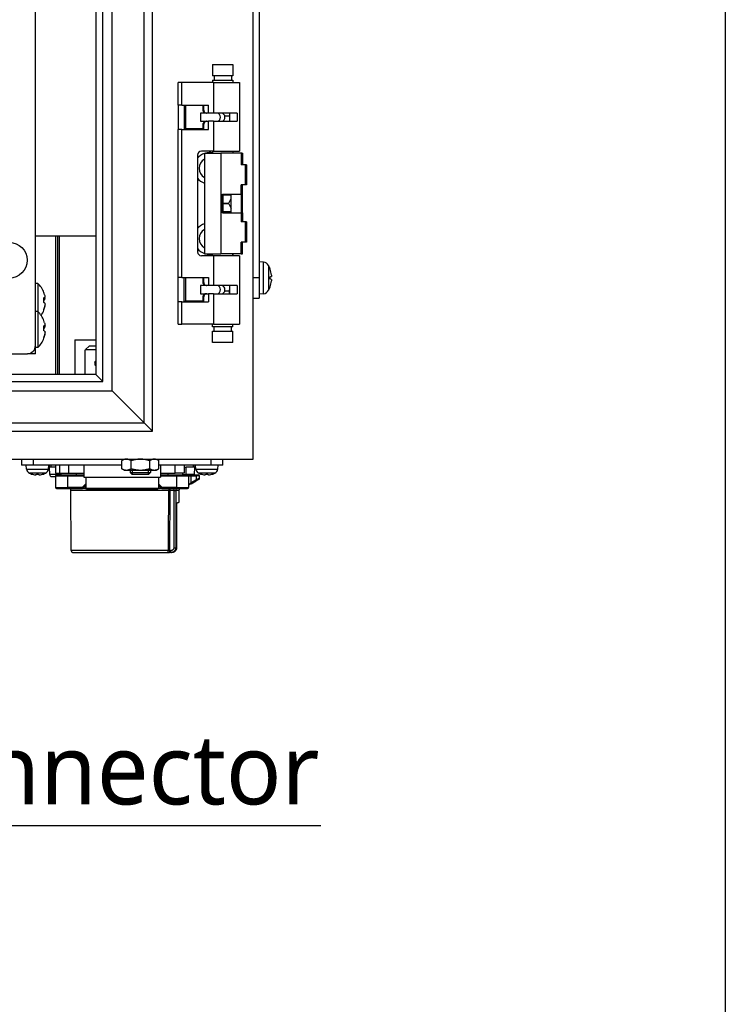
# Model space of a CAD drawing. Header units: millimetres. Extents: x 0 to 2970, y 0 to 2100.
# Tile 30 of 55: x 1924 to 2099, y 246 to 490. Entities that reach past the tile are written whole.
import ezdxf

# ---------------------------------------------------------------- set-up
doc = ezdxf.new("R2010")
doc.units = ezdxf.units.MM
doc.header["$LTSCALE"] = 0.2
doc.layers.add('12_Before Rev.Num.', color=5, linetype='Continuous')
doc.styles.add('Rainbow-4.0 Style', font='malgunsl.ttf')
doc.dimstyles.new('Rainbow-4.0 Style', dxfattribs={"dimtxt": 3.5, "dimasz": 2.5, "dimexe": 1, "dimexo": 1, "dimgap": 1, "dimtad": 1, "dimdsep": 46, "dimtxsty": 'Rainbow-4.0 Style', "dimcen": 0, "dimclrd": 251, "dimclre": 251, "dimclrt": 7, "dimazin": 3, "dimtp": 0.1, "dimtm": 0.1, "dimtfac": 0.61, "dimtmove": 0, "dimatfit": 3, "dimfxl": 1, "dimlwd": -1, "dimlwe": -1, "dimarcsym": 1})

# ---------------------------------------------------------------- blocks, each defined once
blk = doc.blocks.new('A$Cc8e825c0')
for p, q in [((444.56, 135), (444.56, 371)), ((417.56, 144), (417.56, 362)), ((419.56, 142), (419.56, 364)), ((409.56, 152), (409.56, 354)), ((405.56, 350), (405.56, 156)), ((407.26, 154.3), (407.26, 351.7)), ((446.06, 320), (446.06, 180)), ((390.56, 163.2), (390.56, 312.7)), ((434.51, 233), (439.51, 233)), ((434.51, 233), (434.51, 230.2)), ((439.51, 233), (439.51, 230.2)), ((439.51, 230.2), (434.51, 230.2)), ((434.86, 230.2), (434.86, 229.1)), ((439.16, 230.2), (439.16, 229.1)), ((426.86, 228.5), (425.96, 228.5)), ((425.96, 222.9), (425.96, 228.5)), ((434.72, 228.5), (426.86, 228.5)), ((426.86, 222.9), (426.86, 228.5)), ((434.51, 229.1), (439.51, 229.1)), ((434.51, 229.1), (434.51, 228.5)), ((434.72, 228.5), (441.16, 228.5)), ((434.72, 228.5), (434.72, 220.9)), ((439.51, 229.1), (439.51, 228.5)), ((441.16, 228.5), (441.16, 211.5)), ((426.86, 222.9), (425.96, 222.9)), ((425.96, 222.9), (425.96, 216.9)), ((426.86, 222.9), (433.5, 222.9)), ((427.46, 222.9), (427.46, 216.9)), ((427.9, 222.8), (427.46, 222.8)), ((432.05, 222.8), (427.9, 222.8)), ((427.9, 217), (427.9, 222.8)), ((427.96, 222.9), (427.96, 222.8)), ((432.25, 222.8), (432.05, 222.8)), ((432.05, 222.8), (432.05, 221.9)), ((432.25, 222.8), (432.25, 221.9)), ((433.5, 220.9), (433.5, 222.9)), ((431.49, 220.9), (431.49, 218.9)), ((433.5, 220.9), (431.49, 220.9)), ((432.25, 221.9), (432.05, 221.9)), ((434.72, 220.9), (433.5, 220.9)), ((440.64, 220.9), (434.72, 220.9)), ((438.66, 220.2), (437.55, 220.2)), ((438.66, 220.9), (438.66, 220.2)), ((438.66, 220.2), (438.72, 219.97)), ((438.72, 220.9), (438.72, 218.9)), ((440.64, 220.9), (440.64, 218.9)), ((431.49, 218.9), (433.5, 218.9)), ((432.05, 217.9), (432.25, 217.9)), ((432.05, 217.9), (432.05, 217)), ((432.25, 217.9), (432.25, 217)), ((433.5, 216.9), (433.5, 218.9)), ((434.72, 218.9), (433.5, 218.9)), ((434.72, 218.9), (440.64, 218.9)), ((434.72, 218.9), (434.72, 211.5)), ((426.86, 216.9), (425.96, 216.9)), ((425.96, 180.1), (425.96, 216.9)), ((426.86, 216.9), (433.5, 216.9)), ((426.86, 180.1), (426.86, 216.9)), ((427.46, 217), (427.9, 217)), ((432.05, 217), (427.9, 217)), ((427.96, 217), (427.96, 216.9)), ((432.25, 217), (432.05, 217)), ((430.76, 210.5), (430.76, 186.5)), ((434.72, 211.5), (431.76, 211.5)), ((432.46, 211), (436.56, 211)), ((432.46, 211), (432.46, 186)), ((434.51, 211.5), (434.51, 211)), ((434.72, 211.5), (441.16, 211.5)), ((441.56, 211), (436.56, 211)), ((436.56, 211), (436.56, 186)), ((439.51, 211.5), (439.51, 211)), ((439.56, 211.5), (439.56, 211)), ((441.56, 211), (441.62, 211)), ((441.56, 211), (441.56, 208.1)), ((441.62, 211), (441.62, 208.1)), ((441.62, 211), (441.63, 211)), ((441.63, 211), (441.63, 208.1)), ((441.83, 211), (441.63, 211)), ((441.84, 211), (441.83, 211)), ((441.83, 208.1), (441.83, 211)), ((441.84, 211), (441.89, 211)), ((441.84, 211), (441.84, 208.1)), ((441.89, 211), (441.89, 208.1)), ((442.57, 208.1), (441.56, 208.1)), ((442.72, 208.1), (442.57, 208.1)), ((442.57, 208.1), (442.57, 203.1)), ((442.72, 208.1), (442.72, 203.1)), ((442.95, 208.1), (442.72, 208.1)), ((442.95, 208.1), (442.95, 203.1)), ((442.57, 203.1), (441.56, 203.1)), ((441.56, 200.8), (441.56, 203.1)), ((441.62, 200.8), (441.62, 203.1)), ((441.63, 203.1), (441.63, 200.8)), ((441.83, 200.8), (441.83, 203.1)), ((441.84, 200.8), (441.84, 203.1)), ((441.89, 200.8), (441.89, 203.1)), ((442.72, 203.1), (442.57, 203.1)), ((442.95, 203.1), (442.72, 203.1)), ((436.98, 200.8), (439.07, 200.8)), ((436.98, 196.2), (436.98, 200.8)), ((437.03, 200.8), (437.03, 196.2)), ((437.03, 200.6), (439.07, 200.6)), ((439.07, 196.2), (439.07, 200.8)), ((439.07, 200.8), (439.74, 200.8)), ((439.74, 200.8), (441.56, 200.8)), ((441.56, 200.8), (441.62, 200.8)), ((441.57, 200.8), (441.57, 196.2)), ((441.63, 200.8), (441.57, 200.8)), ((441.89, 200.8), (441.83, 200.8)), ((441.84, 200.8), (441.89, 200.8)), ((441.89, 196.2), (441.89, 200.8)), ((437.03, 198.6), (438.51, 198.6)), ((438.51, 198.4), (437.03, 198.4)), ((437.24, 198.4), (437.24, 198.6)), ((437.29, 198.6), (437.29, 198.4)), ((438.51, 198.6), (439.07, 199.73)), ((438.51, 198.4), (439.07, 197.27)), ((436.98, 196.2), (439.07, 196.2)), ((439.07, 196.4), (437.03, 196.4)), ((439.07, 196.2), (439.74, 196.2)), ((439.74, 196.2), (441.56, 196.2)), ((441.56, 196.2), (441.62, 196.2)), ((441.56, 196.2), (441.56, 193.9)), ((441.57, 196.2), (441.63, 196.2)), ((441.62, 196.2), (441.62, 193.9)), ((441.63, 196.2), (441.63, 193.9)), ((441.83, 196.2), (441.89, 196.2)), ((441.83, 193.9), (441.83, 196.2)), ((441.84, 196.2), (441.84, 193.9)), ((441.84, 196.2), (441.89, 196.2)), ((441.89, 196.2), (441.89, 193.9)), ((442.57, 193.9), (441.56, 193.9)), ((442.72, 193.9), (442.57, 193.9)), ((442.57, 193.9), (442.57, 188.9)), ((442.72, 193.9), (442.72, 188.9)), ((442.95, 193.9), (442.72, 193.9)), ((442.95, 193.9), (442.95, 188.9)), ((390.56, 190.5), (405.56, 190.5)), ((395.61, 156), (395.61, 190.5)), ((396.11, 156), (396.11, 190.5)), ((396.51, 156), (396.51, 190.5)), ((442.57, 188.9), (441.56, 188.9)), ((441.56, 186), (441.56, 188.9)), ((441.62, 186), (441.62, 188.9)), ((441.63, 188.9), (441.63, 186)), ((441.83, 186), (441.83, 188.9)), ((441.84, 186), (441.84, 188.9)), ((441.89, 186), (441.89, 188.9)), ((442.72, 188.9), (442.57, 188.9)), ((442.95, 188.9), (442.72, 188.9)), ((432.46, 186), (436.56, 186)), ((434.51, 185.5), (434.51, 186)), ((441.56, 186), (436.56, 186)), ((439.51, 185.5), (439.51, 186)), ((439.56, 186), (439.56, 185.5)), ((441.56, 186), (441.62, 186)), ((441.62, 186), (441.63, 186)), ((441.63, 186), (441.83, 186)), ((441.84, 186), (441.83, 186)), ((441.84, 186), (441.89, 186)), ((434.72, 185.5), (431.76, 185.5)), ((441.16, 185.5), (434.72, 185.5)), ((434.72, 185.5), (434.72, 178.1)), ((441.16, 185.5), (441.16, 168.5)), ((447.12, 183.91), (446.06, 184)), ((447.12, 176.09), (447.12, 183.91)), ((448.39, 183.07), (448.39, 176.93)), ((448.77, 182.21), (448.77, 182.23)), ((391.14, 178.65), (390.56, 178.65)), ((391.14, 178.65), (391.14, 171.65)), ((425.96, 174.1), (425.96, 180.1)), ((426.86, 180.1), (425.96, 180.1)), ((426.86, 180.1), (433.5, 180.1)), ((427.46, 174.1), (427.46, 180.1)), ((427.9, 180), (427.46, 180)), ((432.05, 180), (427.9, 180)), ((427.9, 174.2), (427.9, 180)), ((427.96, 180.1), (427.96, 180)), ((432.25, 180), (432.05, 180)), ((432.05, 180), (432.05, 179.1)), ((432.25, 179.1), (432.05, 179.1)), ((432.25, 180), (432.25, 179.1)), ((433.5, 180.1), (433.5, 178.1)), ((446.06, 180), (444.56, 180)), ((446.06, 180), (446.06, 175)), ((448.77, 179.72), (448.77, 180.28)), ((448.78, 179.72), (448.78, 180.28)), ((431.49, 178.1), (431.49, 176.1)), ((433.5, 178.1), (431.49, 178.1)), ((431.49, 176.1), (433.5, 176.1)), ((434.72, 178.1), (433.5, 178.1)), ((434.72, 176.1), (433.5, 176.1)), ((433.5, 176.1), (433.5, 174.1)), ((440.64, 178.1), (434.72, 178.1)), ((434.72, 176.1), (440.64, 176.1)), ((434.72, 176.1), (434.72, 168.5)), ((437.55, 176.8), (438.66, 176.8)), ((438.66, 176.8), (438.72, 177.03)), ((438.66, 176.1), (438.66, 176.8)), ((438.72, 178.1), (438.72, 176.1)), ((440.64, 178.1), (440.64, 176.1)), ((447.12, 176.09), (446.06, 176)), ((448.77, 177.77), (448.77, 177.79)), ((392.65, 175.05), (392.83, 175.05)), ((392.65, 175.04), (392.86, 175.04)), ((392.67, 174.59), (392.83, 174.59)), ((426.86, 174.1), (425.96, 174.1)), ((425.96, 168.5), (425.96, 174.1)), ((426.86, 174.1), (433.5, 174.1)), ((426.86, 168.5), (426.86, 174.1)), ((427.46, 174.2), (427.9, 174.2)), ((432.05, 174.2), (427.9, 174.2)), ((427.96, 174.2), (427.96, 174.1)), ((432.05, 175.1), (432.25, 175.1)), ((432.05, 175.1), (432.05, 174.2)), ((432.25, 174.2), (432.05, 174.2)), ((432.25, 175.1), (432.25, 174.2)), ((444.56, 175), (446.06, 175)), ((391.14, 171.65), (390.56, 171.65)), ((391.14, 171.65), (391.14, 162.75)), ((392.77, 172.56), (392.83, 172.56)), ((392.65, 168.05), (392.83, 168.05)), ((392.65, 168.04), (392.86, 168.04)), ((392.67, 167.59), (392.83, 167.59)), ((425.96, 168.5), (426.86, 168.5)), ((434.72, 168.5), (426.86, 168.5)), ((434.51, 167.9), (434.51, 168.5)), ((439.51, 167.9), (434.51, 167.9)), ((434.51, 166.8), (439.51, 166.8)), ((434.51, 164), (434.51, 166.8)), ((434.72, 168.5), (441.16, 168.5)), ((434.86, 166.8), (434.86, 167.9)), ((439.16, 166.8), (439.16, 167.9)), ((439.51, 167.9), (439.51, 168.5)), ((439.51, 164), (439.51, 166.8)), ((392.77, 165.56), (392.83, 165.56)), ((400.36, 164.6), (405.56, 164.6)), ((400.36, 164.6), (400.36, 156)), ((439.51, 164), (434.51, 164)), ((389.56, 161.2), (389.56, 161.47)), ((390.56, 161.2), (390.56, 163.2)), ((391.14, 162.75), (390.56, 162.75)), ((402.91, 162.1), (403.01, 162.2)), ((402.91, 156), (402.91, 162.1)), ((403.01, 162.2), (403.91, 163.1)), ((403.01, 162.2), (405.56, 162.2)), ((405.56, 163.1), (403.91, 163.1)), ((60.56, 161.2), (388.56, 161.2)), ((389.06, 161.2), (388.56, 161.2)), ((389.06, 161.26), (389.06, 161.2)), ((389.56, 161.2), (389.06, 161.2)), ((390.56, 161.2), (389.56, 161.2)), ((23.86, 154.3), (407.26, 154.3)), ((405.56, 156), (25.56, 156)), ((405.56, 156), (407.26, 154.3)), ((21.56, 152), (409.56, 152)), ((413.56, 148), (409.56, 152)), ((417.56, 144), (413.56, 148)), ((11.56, 142), (419.56, 142)), ((13.56, 144), (417.56, 144)), ((419.56, 142), (417.56, 144)), ((4.56, 135), (444.56, 135)), ((387.06, 135), (387.06, 133.5)), ((390.06, 133.5), (390.06, 135)), ((411.95, 132.66), (411.95, 134.64)), ((412.56, 135), (411.96, 134.65)), ((414.28, 132.66), (414.28, 134.64)), ((418.9, 132.66), (418.9, 134.64)), ((420.56, 135), (421.16, 134.65)), ((421.18, 132.66), (421.18, 134.64)), ((434.06, 135), (434.06, 133.5)), ((437.06, 133.5), (437.06, 135)), ((390.06, 133.5), (387.06, 133.5)), ((388.35, 132.51), (388.26, 133.5)), ((388.35, 132.51), (393.78, 132.51)), ((411.95, 133.5), (390.06, 133.5)), ((393.78, 132.51), (393.86, 133.5)), ((393.82, 133), (394.06, 133)), ((394.06, 133), (394.06, 133.5)), ((395.56, 133), (394.06, 133)), ((394.1, 131.19), (394.06, 133)), ((394.06, 133), (394.06, 133)), ((394.38, 133.5), (394.38, 133)), ((395.56, 133.5), (395.56, 131.5)), ((396.56, 133.5), (396.56, 131.5)), ((398.86, 131.5), (398.86, 133.5)), ((402.56, 133.5), (402.56, 130.5)), ((412.56, 132.3), (411.96, 132.65)), ((412.56, 132.3), (413.11, 132.3)), ((413.11, 132.3), (416.59, 132.3)), ((414.06, 132.3), (414.06, 131.69)), ((414.54, 132.3), (414.54, 131.21)), ((416.59, 132.3), (420.04, 132.3)), ((418.59, 131.21), (418.59, 132.3)), ((419.06, 132.3), (419.06, 131.69)), ((420.04, 132.3), (420.56, 132.3)), ((420.56, 132.3), (421.16, 132.65)), ((434.06, 133.5), (421.18, 133.5)), ((421.56, 133.5), (421.56, 130.5)), ((425.26, 131.5), (425.26, 133.5)), ((427.56, 131.5), (427.56, 133.5)), ((427.56, 133), (427.95, 133)), ((427.93, 131.19), (427.95, 133)), ((430.06, 133), (427.95, 133)), ((429.74, 133), (429.74, 133.5)), ((430.03, 131.19), (430.06, 133)), ((430.06, 133.5), (430.06, 133)), ((430.06, 133), (430.31, 133)), ((430.06, 133), (430.06, 133)), ((430.35, 132.51), (430.26, 133.5)), ((430.35, 132.51), (435.78, 132.51)), ((437.06, 133.5), (434.06, 133.5)), ((435.78, 132.51), (435.86, 133.5)), ((393.06, 131.52), (389.07, 131.52)), ((389.58, 131.32), (389.6, 131.32)), ((389.61, 131.32), (389.61, 131.32)), ((390.83, 131.32), (391.3, 131.32)), ((390.83, 131.32), (391.3, 131.32)), ((392.51, 131.32), (392.52, 131.32)), ((392.53, 131.32), (392.55, 131.32)), ((396.2, 131.19), (394.1, 131.19)), ((394.6, 130.7), (395.56, 130.7)), ((395.56, 131.5), (396.56, 131.5)), ((395.56, 130.85), (395.56, 127.95)), ((395.56, 130.85), (398.56, 130.85)), ((396.19, 131.5), (396.2, 131.19)), ((396.2, 131.19), (396.96, 131.19)), ((396.56, 131.5), (398.86, 131.5)), ((396.96, 131.1), (396.96, 131.5)), ((398.56, 130.85), (398.56, 131.1)), ((398.56, 131.1), (402.56, 131.1)), ((398.56, 127.95), (398.56, 130.85)), ((398.56, 130.85), (402.56, 130.85)), ((398.86, 131.5), (402.56, 131.5)), ((400.75, 131.1), (400.75, 131.5)), ((402.56, 130.5), (421.56, 130.5)), ((403.06, 130.5), (403.06, 127.8)), ((414.06, 131.69), (419.06, 131.69)), ((414.55, 131.2), (414.06, 131.69)), ((418.57, 131.2), (414.55, 131.2)), ((418.57, 131.2), (419.06, 131.69)), ((421.06, 130.5), (421.06, 127.8)), ((421.56, 131.5), (425.26, 131.5)), ((421.56, 131.1), (425.56, 131.1)), ((421.56, 130.85), (425.56, 130.85)), ((423.38, 131.5), (423.38, 131.1)), ((427.56, 131.5), (425.26, 131.5)), ((425.56, 131.1), (425.56, 130.85)), ((425.56, 130.85), (425.56, 127.95)), ((425.56, 130.85), (428.56, 130.85)), ((427.16, 131.1), (427.16, 131.5)), ((427.16, 131.19), (427.93, 131.19)), ((430.03, 131.19), (427.93, 131.19)), ((428.31, 131.1), (429.04, 131.1)), ((428.56, 130.85), (429.14, 130.85)), ((428.56, 130.85), (428.56, 127.95)), ((429.04, 131.1), (430.29, 131.1)), ((429.14, 130.85), (429.14, 129.13)), ((429.14, 130.85), (430.4, 130.85)), ((430.4, 129.85), (429.14, 129.13)), ((429.16, 128.91), (430.42, 129.64)), ((430.29, 131.1), (431.01, 131.1)), ((430.4, 130.85), (430.4, 129.85)), ((431.26, 130.85), (430.4, 130.85)), ((435.06, 131.52), (431.07, 131.52)), ((431.26, 130.27), (431.26, 130.85)), ((431.58, 131.32), (431.6, 131.32)), ((431.61, 131.32), (431.61, 131.32)), ((432.83, 131.32), (433.3, 131.32)), ((432.83, 131.32), (433.3, 131.32)), ((434.51, 131.32), (434.52, 131.32)), ((434.53, 131.32), (434.55, 131.32)), ((395.56, 128.72), (395.56, 128.72)), ((395.56, 127.95), (398.56, 127.95)), ((395.81, 127.7), (398.56, 127.7)), ((398.56, 127.95), (398.56, 127.7)), ((402.13, 127.95), (398.56, 127.95)), ((398.56, 127.7), (402.13, 127.7)), ((423.64, 127.2), (399.37, 127.2)), ((399.44, 112.3), (399.37, 127.2)), ((402.9, 128.72), (402.13, 127.95)), ((402.28, 127.81), (402.13, 127.95)), ((402.13, 127.95), (402.13, 127.7)), ((402.9, 127.7), (402.13, 127.7)), ((402.28, 127.81), (403.04, 128.58)), ((403.04, 127.81), (402.28, 127.81)), ((403.04, 127.81), (403.04, 128.58)), ((403.06, 127.8), (421.06, 127.8)), ((403.36, 127.5), (403.06, 127.8)), ((420.76, 127.5), (403.36, 127.5)), ((420.76, 127.5), (421.06, 127.8)), ((421.08, 128.58), (421.23, 128.72)), ((421.08, 128.58), (421.08, 127.81)), ((421.08, 128.58), (421.85, 127.81)), ((421.85, 127.81), (421.08, 127.81)), ((422, 127.95), (421.23, 128.72)), ((422, 127.7), (421.23, 127.7)), ((421.85, 127.81), (422, 127.95)), ((422, 127.95), (422, 127.7)), ((425.56, 127.95), (422, 127.95)), ((422, 127.7), (425.56, 127.7)), ((423.64, 127.2), (423.91, 127.2)), ((423.91, 127.2), (423.82, 112.3)), ((424.88, 127.2), (423.91, 127.2)), ((423.91, 127.2), (423.91, 127.2)), ((424.88, 127.7), (424.88, 127.2)), ((424.88, 127.2), (424.88, 113)), ((424.88, 127.2), (425.35, 127.2)), ((425.35, 127.2), (425.35, 113)), ((426.16, 127.2), (425.35, 127.2)), ((425.56, 127.95), (425.56, 127.7)), ((425.56, 127.95), (428.56, 127.95)), ((425.56, 127.7), (428.31, 127.7)), ((426.16, 127.2), (426.16, 124.33)), ((428.56, 128.6), (428.56, 128.6)), ((425.58, 124.2), (426.16, 124.33)), ((425.58, 124.12), (426.08, 124.23)), ((425.58, 113), (425.58, 124.2)), ((425.58, 124.18), (425.58, 113)), ((424.88, 113), (425.35, 113)), ((425.35, 113), (425.58, 113)), ((425.58, 113), (425.58, 113)), ((423.55, 112.3), (399.44, 112.3)), ((399.94, 111.8), (423.1, 111.8)), ((423.82, 112.3), (423.55, 112.3)), ((423.82, 112.3), (423.82, 111.8)), ((423.82, 112.3), (424.13, 112.3)), ((424.13, 111.8), (423.82, 111.8)), ((424.13, 111.8), (424.13, 112.3)), ((424.13, 111.8), (424.33, 111.8)), ((424.33, 111.82), (424.33, 111.82))]:
    blk.add_line(p, q)
blk.add_circle((384.06, 184.4), 4.45)
for centre, radius, start, end in [((431.76, 210.5), 1, 90, 180), ((433.76, 207.23), 3.9, 109.4712, 140.2849), ((433.76, 207.23), 3.9, 78.9125, 104.8351), ((433.76, 207.23), 2.6, 120.0501, 239.9499), ((433.76, 207.23), 3.9, 219.7151, 250.5288), ((433.76, 189.77), 3.9, 109.4712, 140.2849), ((433.76, 189.77), 2.6, 120.0501, 239.9499), ((433.76, 189.77), 3.9, 219.7151, 250.5288), ((431.76, 186.5), 1, 180, 270), ((433.76, 189.77), 3.9, 255.1649, 281.0875), ((446.98, 182.31), 1.6, 28.1727, 85), ((442.66, 180), 6.5, 20.0396, 28.1727), ((448.65, 182.18), 0.125, 1.8148, 20.0396), ((386.96, 174.2), 6.1, 20.8707, 46.8452), ((446.98, 177.69), 1.6, 275, 331.8273), ((442.66, 180), 6.5, 331.8273, 339.9604), ((448.65, 177.82), 0.125, 339.9604, 358.1852), ((386.96, 167.2), 6.1, 20.8707, 46.8452), ((386.96, 174.2), 6.1, 324.9864, 339.1293), ((386.96, 167.2), 6.1, 313.1548, 339.1293), ((388.56, 163.2), 2, 270, 0), ((406.04, 158.8), 0.8, 126.5257, 233.4743), ((389.55, 132.62), 1.2, 185, 246.4529), ((392.58, 132.62), 1.2, 293.5471, 355), ((431.55, 132.62), 1.2, 185, 246.4529), ((434.58, 132.62), 1.2, 293.5471, 355), ((391.06, 136.1), 5, 246.4529, 252.7513), ((389.61, 131.42), 0.101, 252.7513, 270), ((392.52, 131.42), 0.101, 270, 287.2487), ((391.06, 136.1), 5, 287.2487, 293.5471), ((394.6, 131.2), 0.5, 181, 270), ((395.81, 130.85), 0.25, 90, 180), ((428.31, 130.85), 0.25, 0, 90), ((429.53, 131.2), 0.5, 348.463, 359), ((431.01, 130.85), 0.25, 0, 90), ((433.06, 136.1), 5, 246.4529, 252.7513), ((431.01, 130.27), 0.25, 300.0067, 359.998), ((431.61, 131.42), 0.101, 252.7513, 270), ((434.52, 131.42), 0.101, 270, 287.2487), ((433.06, 136.1), 5, 287.2487, 293.5471), ((395.81, 127.95), 0.25, 180, 270), ((398.87, 127.2), 0.5, 0.3, 90), ((426.66, 127.2), 0.5, 90, 180), ((428.31, 127.95), 0.25, 270, 0), ((399.94, 112.3), 0.5, 180.3, 270)]:
    blk.add_arc(centre, radius, start, end)
for centre, major_axis, ratio, start_param, end_param in [((432.88, 221.9), (0, -1), 0.829038, 4.712389, 6.283185), ((433.07, 221.9), (0, -1), 0.829038, 4.712389, 6.283185), ((435.64, 219.9), (0, 1), 0.829038, 3.141593, 6.283185), ((436.75, 219.9), (0, -1), 0.829038, 0.099538, 3.141593), ((432.88, 217.9), (0, 1), 0.829038, 0, 1.570796), ((433.07, 217.9), (0, 1), 0.829038, 0, 1.570796), ((442.68, 179.99), (-3.28, -5.61), 0.994887, 2.207749, 2.446734), ((432.88, 179.1), (0, -1), 0.829038, 4.712389, 6.283185), ((433.07, 179.1), (0, -1), 0.829038, 4.712389, 6.283185), ((442.68, 179.86), (6.47, 0.57), 0.051018, 5.934603, 6.173587), ((442.68, 180.14), (6.47, -0.57), 0.051018, 0.109598, 0.348583), ((442.68, 180.01), (3.28, -5.61), 0.994887, 0.694859, 0.933843), ((386.96, 174.29), (6.07, 0), 0.989332, 0.261155, 0.362202), ((386.96, 176.33), (5.71, 0), 0.145681, 6.281919, 6.393184), ((432.88, 175.1), (0, 1), 0.829038, 0, 1.570796), ((433.07, 175.1), (0, 1), 0.829038, 0, 1.570796), ((435.64, 177.1), (0, 1), 0.829038, 3.141593, 6.283185), ((436.75, 177.1), (0, -1), 0.829038, 0, 3.042055), ((386.96, 174.51), (5.71, 0), 0.989332, 6.173187, 6.393184), ((386.96, 174.82), (6.07, 0), 0.145681, 0.261155, 0.362202), ((386.96, 173.58), (6.07, 0), 0.145681, 0.261155, 0.362202), ((386.96, 173.89), (5.71, 0), 0.989332, 6.281919, 6.338673), ((386.96, 174.82), (6.07, 0), 0.145681, 5.937384, 6.02203), ((386.96, 174.29), (6.07, 0), 0.989332, 5.920984, 6.02203), ((386.96, 172.07), (5.71, 0), 0.145681, 6.227698, 6.393184), ((386.96, 174.11), (6.07, 0), 0.989332, 5.937384, 6.02203), ((386.96, 167.29), (6.07, 0), 0.989332, 0.261155, 0.362202), ((386.96, 169.33), (5.71, 0), 0.145681, 6.281919, 6.393184), ((386.96, 167.51), (5.71, 0), 0.989332, 6.173187, 6.393184), ((386.96, 167.82), (6.07, 0), 0.145681, 0.261155, 0.362202), ((386.96, 166.58), (6.07, 0), 0.145681, 0.261155, 0.362202), ((386.96, 166.89), (5.71, 0), 0.989332, 6.281919, 6.338673), ((386.96, 167.82), (6.07, 0), 0.145681, 5.937384, 6.02203), ((386.96, 167.29), (6.07, 0), 0.989332, 5.920984, 6.02203), ((386.96, 165.07), (5.71, 0), 0.145681, 6.227698, 6.393184), ((386.96, 167.11), (6.07, 0), 0.989332, 5.937384, 6.02203), ((391.07, 136.08), (-4.98, -0.45), 0.996164, 1.183454, 1.389516), ((391.24, 136.08), (-0.44, -4.98), 0.007867, 0.091607, 0.297669), ((390.89, 136.08), (0.44, -4.98), 0.007867, 5.985516, 6.191578), ((391.06, 136.08), (-4.98, 0.45), 0.996164, 1.752076, 1.958139), ((396.47, 131.2), (0, -0.5), 0.549899, 4.729842, 4.913747), ((427.66, 131.2), (0, -0.5), 0.549899, 1.369438, 1.553343), ((429.04, 130.85), (0, 0.25), 0.422618, 4.712389, 6.283185), ((430.29, 130.85), (0, 0.25), 0.422618, 4.712389, 6.283185), ((430.29, 129.85), (0.125, -0.217), 0.374459, 0.00005, 1.35789), ((433.07, 136.08), (-4.98, -0.45), 0.996164, 1.183454, 1.389516), ((433.24, 136.08), (-0.44, -4.98), 0.007867, 0.091607, 0.297669), ((432.89, 136.08), (0.44, -4.98), 0.007867, 5.985516, 6.191578), ((433.06, 136.08), (-4.98, 0.45), 0.996164, 1.752076, 1.958139), ((402.13, 127.95), (0, -0.25), 0.707107, 0, 0.955321), ((402.9, 128.72), (-0.177, 0.177), 0.000012, 3.756134, 4.71194), ((402.9, 127.95), (0, -0.25), 0.707101, 6.283152, 7.23849), ((421.23, 127.95), (0, -0.25), 0.707101, 5.327887, 6.283222), ((422, 127.95), (0, -0.25), 0.707107, 5.32787, 6.283182), ((423.91, 127.2), (-0.3, 0.001), 0.005236, 4.712411, 5.858953), ((425.82, 127.2), (0, 0.5), 0.942375, 0, 1.570796), ((428.41, 128.77), (0.125, -0.217), 0.898817, 0.14314, 1.092059), ((429.04, 129.13), (0.125, -0.217), 0.374455, 0.000952, 1.357881), ((423.1, 112.3), (0, -0.5), 0.910228, 0, 1.56556)]:
    blk.add_ellipse(centre, major_axis=major_axis, ratio=ratio, start_param=start_param, end_param=end_param)
for points, knots in [([(449.11, 180.7), (449.12, 180.66), (449.12, 180.62), (449.13, 180.54), (449.13, 180.5), (449.13, 180.45), (449.13, 180.42), (449.12, 180.4), (449.12, 180.39), (449.11, 180.39)], [0, 0, 0, 0, 0.01249978, 0.01249978, 0.02499956, 0.02499956, 0.03752367, 0.03752367, 0.04667661, 0.04667661, 0.04667661, 0.04667661]), ([(449.11, 179.61), (449.12, 179.61), (449.12, 179.6), (449.13, 179.56), (449.13, 179.53), (449.13, 179.47), (449.13, 179.43), (449.12, 179.36), (449.12, 179.33), (449.11, 179.3)], [0, 0, 0, 0, 0.01249978, 0.01249978, 0.02499956, 0.02499956, 0.03752367, 0.03752367, 0.04667661, 0.04667661, 0.04667661, 0.04667661]), ([(392.83, 175.84), (392.86, 175.73), (392.88, 175.61), (392.92, 175.39), (392.93, 175.3), (392.93, 175.15), (392.92, 175.1), (392.88, 175.04), (392.86, 175.03), (392.83, 175.05)], [-0.2938438, -0.2938438, -0.2938438, -0.2938438, -0.2579182, -0.2579182, -0.2219927, -0.2219927, -0.1860671, -0.1860671, -0.1501416, -0.1501416, -0.1501416, -0.1501416]), ([(392.83, 174.59), (392.86, 174.61), (392.88, 174.65), (392.92, 174.78), (392.93, 174.86), (392.93, 175.01), (392.93, 175.07), (392.92, 175.13)], [-0.14370221, -0.14370221, -0.14370221, -0.14370221, -0.10777665, -0.10777665, -0.0718511, -0.0718511, -0.0531142, -0.0531142, -0.0531142, -0.0531142]), ([(392.83, 173.81), (392.86, 173.79), (392.88, 173.75), (392.92, 173.62), (392.93, 173.54), (392.93, 173.34), (392.92, 173.23), (392.88, 172.98), (392.86, 172.86), (392.83, 172.74)], [-0.4380406, -0.4380406, -0.4380406, -0.4380406, -0.4021151, -0.4021151, -0.3661895, -0.3661895, -0.330264, -0.330264, -0.2943384, -0.2943384, -0.2943384, -0.2943384]), ([(392.83, 172.56), (392.86, 172.67), (392.88, 172.79), (392.92, 173.01), (392.93, 173.1), (392.93, 173.21), (392.93, 173.25), (392.92, 173.27)], [-0.58818222, -0.58818222, -0.58818222, -0.58818222, -0.55225667, -0.55225667, -0.51633112, -0.51633112, -0.49759421, -0.49759421, -0.49759421, -0.49759421]), ([(392.83, 168.84), (392.86, 168.73), (392.88, 168.61), (392.92, 168.39), (392.93, 168.3), (392.93, 168.15), (392.92, 168.1), (392.88, 168.04), (392.86, 168.03), (392.83, 168.05)], [-0.2938438, -0.2938438, -0.2938438, -0.2938438, -0.2579182, -0.2579182, -0.2219927, -0.2219927, -0.1860671, -0.1860671, -0.1501416, -0.1501416, -0.1501416, -0.1501416]), ([(392.83, 167.59), (392.86, 167.61), (392.88, 167.65), (392.92, 167.78), (392.93, 167.86), (392.93, 168.01), (392.93, 168.07), (392.92, 168.13)], [-0.14370221, -0.14370221, -0.14370221, -0.14370221, -0.10777665, -0.10777665, -0.0718511, -0.0718511, -0.0531142, -0.0531142, -0.0531142, -0.0531142]), ([(392.83, 166.81), (392.86, 166.79), (392.88, 166.75), (392.92, 166.62), (392.93, 166.54), (392.93, 166.34), (392.92, 166.23), (392.88, 165.98), (392.86, 165.86), (392.83, 165.74)], [-0.4380406, -0.4380406, -0.4380406, -0.4380406, -0.4021151, -0.4021151, -0.3661895, -0.3661895, -0.330264, -0.330264, -0.2943384, -0.2943384, -0.2943384, -0.2943384]), ([(392.83, 165.56), (392.86, 165.67), (392.88, 165.79), (392.92, 166.01), (392.93, 166.1), (392.93, 166.21), (392.93, 166.25), (392.92, 166.27)], [-0.58818222, -0.58818222, -0.58818222, -0.58818222, -0.55225667, -0.55225667, -0.51633112, -0.51633112, -0.49759421, -0.49759421, -0.49759421, -0.49759421]), ([(390.81, 131.13), (390.81, 131.13), (390.8, 131.12), (390.78, 131.12), (390.76, 131.12), (390.73, 131.12), (390.71, 131.12), (390.66, 131.12), (390.63, 131.13), (390.61, 131.13)], [0, 0, 0, 0, 0.00749492, 0.00749492, 0.01498984, 0.01498984, 0.02248639, 0.02248639, 0.02966793, 0.02966793, 0.02966793, 0.02966793]), ([(391.52, 131.13), (391.49, 131.13), (391.47, 131.12), (391.42, 131.12), (391.4, 131.12), (391.36, 131.12), (391.35, 131.12), (391.33, 131.12), (391.32, 131.13), (391.32, 131.13)], [0, 0, 0, 0, 0.00749492, 0.00749492, 0.01498984, 0.01498984, 0.02248639, 0.02248639, 0.02966793, 0.02966793, 0.02966793, 0.02966793]), ([(395.81, 131.1), (395.81, 131.1), (395.88, 131.1), (396.02, 131.1), (396.16, 131.1), (396.36, 131.1), (396.62, 131.1), (396.88, 131.1), (397.19, 131.1), (397.52, 131.1), (397.86, 131.1), (398.21, 131.1), (398.56, 131.1)], [0, 0, 0, 0, 0.25, 0.25, 0.25, 0.5, 0.5, 0.5, 0.75, 0.75, 0.75, 1, 1, 1, 1]), ([(425.56, 131.1), (425.92, 131.1), (426.27, 131.1), (426.6, 131.1), (426.94, 131.1), (427.24, 131.1), (427.51, 131.1), (427.77, 131.1), (427.97, 131.1), (428.11, 131.1), (428.25, 131.1), (428.31, 131.1), (428.31, 131.1)], [0, 0, 0, 0, 0.25, 0.25, 0.25, 0.5, 0.5, 0.5, 0.75, 0.75, 0.75, 1, 1, 1, 1]), ([(431.26, 130.27), (431.26, 130.27), (431.22, 130.25), (431.1, 130.19), (431.09, 130.19), (431.08, 130.18), (431.06, 130.17), (431, 130.14), (430.92, 130.1), (430.8, 130.05), (430.62, 129.96), (430.46, 129.88), (430.4, 129.85)], [0, 0, 0, 0, 0.4, 0.4, 0.4, 0.464927, 0.464927, 0.464927, 0.7, 0.7, 0.7, 1, 1, 1, 1]), ([(430.42, 129.64), (430.42, 129.64), (430.43, 129.64), (430.43, 129.64), (430.49, 129.68), (430.59, 129.74), (430.7, 129.8), (430.81, 129.86), (430.88, 129.9), (430.93, 129.93), (430.94, 129.94), (430.95, 129.94), (430.96, 129.95), (431, 129.97), (431.04, 130), (431.08, 130.02), (431.12, 130.04), (431.14, 130.05), (431.14, 130.05), (431.14, 130.05), (431.14, 130.05), (431.14, 130.05)], [0, 0, 0, 0, 0.016044, 0.016044, 0.016044, 0.25, 0.25, 0.25, 0.5, 0.5, 0.5, 0.573393, 0.573393, 0.573393, 0.75, 0.75, 0.75, 0.973745, 0.973745, 0.973745, 1, 1, 1, 1]), ([(432.81, 131.13), (432.81, 131.13), (432.8, 131.12), (432.78, 131.12), (432.76, 131.12), (432.73, 131.12), (432.71, 131.12), (432.66, 131.12), (432.63, 131.13), (432.61, 131.13)], [0, 0, 0, 0, 0.00749492, 0.00749492, 0.01498984, 0.01498984, 0.02248639, 0.02248639, 0.02966793, 0.02966793, 0.02966793, 0.02966793]), ([(433.52, 131.13), (433.49, 131.13), (433.47, 131.12), (433.42, 131.12), (433.4, 131.12), (433.36, 131.12), (433.35, 131.12), (433.33, 131.12), (433.32, 131.13), (433.32, 131.13)], [0, 0, 0, 0, 0.00749492, 0.00749492, 0.01498984, 0.01498984, 0.02248639, 0.02248639, 0.02966793, 0.02966793, 0.02966793, 0.02966793]), ([(397.02, 127.7), (396.94, 127.7), (396.83, 127.7), (396.67, 127.7), (396.63, 127.7), (396.58, 127.7)], [0, 0, 0, 0, 0.0595605, 0.0595605, 0.0771605, 0.0771605, 0.0771605, 0.0771605]), ([(397.04, 127.7), (396.96, 127.7), (396.85, 127.7), (396.68, 127.7), (396.63, 127.7), (396.58, 127.7)], [0, 0, 0, 0, 0.0586262, 0.0586262, 0.08000596, 0.08000596, 0.08000596, 0.08000596]), ([(403.06, 128.87), (403.06, 128.87), (403.06, 128.86), (403.05, 128.86), (403.01, 128.83), (402.98, 128.8), (402.97, 128.79), (402.95, 128.77), (402.92, 128.74), (402.9, 128.72)], [0.8086225, 0.8086225, 0.8086225, 0.8086225, 0.8125, 0.8125, 0.8125, 0.875, 0.875, 0.875, 0.9999999, 0.9999999, 0.9999999, 0.9999999]), ([(403.16, 127.7), (403.12, 127.7), (403.07, 127.7), (402.99, 127.7), (402.97, 127.7), (402.94, 127.7)], [0.04023541, 0.04023541, 0.04023541, 0.04023541, 0.0583112, 0.0583112, 0.0698419, 0.0698419, 0.0698419, 0.0698419]), ([(421.06, 128.6), (421.07, 128.59), (421.07, 128.59), (421.07, 128.59), (421.08, 128.58), (421.08, 128.58), (421.08, 128.58)], [0.97129645, 0.97129645, 0.97129645, 0.97129645, 0.98394362, 0.98394362, 0.98394362, 1, 1, 1, 1]), ([(423.64, 127.2), (423.64, 127.24), (423.64, 127.3), (423.66, 127.37), (423.68, 127.44), (423.71, 127.5), (423.75, 127.55), (423.77, 127.58), (423.8, 127.6), (423.83, 127.63), (423.86, 127.65), (423.88, 127.66), (423.91, 127.67), (423.94, 127.69), (423.98, 127.7), (424.02, 127.7), (424.04, 127.7)], [0, 0, 0, 0, 0.01020783, 0.01894268, 0.02273913, 0.03195605, 0.03947484, 0.04279924, 0.04608711, 0.05257088, 0.0557799, 0.05897145, 0.06242711, 0.06586948, 0.07270408, 0.07945663, 0.07945663, 0.07945663, 0.07945663]), ([(423.91, 127.2), (423.91, 127.27), (423.91, 127.35), (423.92, 127.41), (423.93, 127.47), (423.94, 127.53), (423.95, 127.57), (423.98, 127.66), (424.01, 127.7), (424.04, 127.7)], [-1, -1, -1, -1, -0.75, -0.75, -0.75, -0.5, -0.5, -0.5, 0, 0, 0, 0]), ([(427.61, 127.7), (427.49, 127.7), (427.38, 127.7), (427.19, 127.7), (427.1, 127.7), (427.05, 127.7)], [0, 0, 0, 0, 0.0495129, 0.0495129, 0.1012442, 0.1012442, 0.1012442, 0.1012442]), ([(427.61, 127.7), (427.5, 127.7), (427.39, 127.7), (427.2, 127.7), (427.11, 127.7), (427.06, 127.7)], [0, 0, 0, 0, 0.04848386, 0.04848386, 0.09896851, 0.09896851, 0.09896851, 0.09896851]), ([(429.16, 128.91), (429.03, 128.84), (428.91, 128.76), (428.71, 128.65), (428.63, 128.6), (428.57, 128.57)], [0, 0, 0, 0, 0.04834202, 0.04834202, 0.09141046, 0.09141046, 0.09141046, 0.09141046]), ([(425.58, 124.2), (425.58, 124.2), (425.58, 124.2), (425.58, 124.19), (425.58, 124.18), (425.58, 124.18)], [-0.016686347, -0.016686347, -0.016686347, -0.016686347, -0.015875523, -0.015875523, -0.012771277, -0.012771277, -0.012771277, -0.012771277]), ([(426.16, 124.33), (426.16, 124.32), (426.16, 124.31), (426.16, 124.28), (426.15, 124.27), (426.14, 124.26), (426.13, 124.25), (426.11, 124.24), (426.1, 124.23), (426.09, 124.23), (426.09, 124.23), (426.08, 124.23)], [0, 0, 0, 0, 0.00319076, 0.00319076, 0.00644344, 0.00644344, 0.0096939, 0.0096939, 0.01294444, 0.01294444, 0.01355583, 0.01355583, 0.01355583, 0.01355583]), ([(425.35, 113), (425.35, 112.96), (425.35, 112.88), (425.33, 112.76), (425.3, 112.64), (425.27, 112.56), (425.25, 112.53), (425.24, 112.51), (425.21, 112.44), (425.19, 112.4), (425.13, 112.3), (425.06, 112.21), (424.98, 112.14), (424.85, 112.01), (424.71, 111.93), (424.59, 111.89), (424.31, 111.77), (424.14, 111.8), (424.13, 111.8)], [-1, -1, -1, -1, -0.875, -0.875, -0.875, -0.7531665, -0.7531665, -0.7531665, -0.6774673, -0.6774673, -0.6774673, -0.5, -0.5, -0.5, -0.3512367, -0.3512367, -0.3512367, -0.0000001, -0.0000001, -0.0000001, -0.0000001]), ([(424.88, 113), (424.88, 112.98), (424.88, 112.92), (424.86, 112.85), (424.84, 112.78), (424.82, 112.73), (424.79, 112.68), (424.76, 112.62), (424.71, 112.57), (424.65, 112.51), (424.59, 112.45), (424.52, 112.41), (424.46, 112.38), (424.41, 112.35), (424.36, 112.33), (424.29, 112.32), (424.21, 112.3), (424.16, 112.3), (424.13, 112.3)], [0, 0, 0, 0, 0.0074476, 0.0168053, 0.0221929, 0.0280387, 0.033538, 0.0387033, 0.0480235, 0.0559998, 0.0639175, 0.0733644, 0.0786622, 0.0843356, 0.0905816, 0.0962476, 0.1057698, 0.1128351, 0.1128351, 0.1128351, 0.1128351]), ([(425.58, 113), (425.58, 112.84), (425.54, 112.68), (425.48, 112.53), (425.41, 112.38), (425.32, 112.25), (425.2, 112.14), (425.08, 112.03), (424.95, 111.95), (424.8, 111.89), (424.65, 111.83), (424.49, 111.8), (424.33, 111.8)], [-1, -1, -1, -1, -0.75, -0.75, -0.75, -0.5, -0.5, -0.5, -0.25, -0.25, -0.25, 0, 0, 0, 0]), ([(425.58, 113), (425.58, 112.88), (425.56, 112.75), (425.48, 112.51), (425.42, 112.4), (425.27, 112.2), (425.17, 112.11), (424.96, 111.96), (424.84, 111.9), (424.59, 111.82), (424.46, 111.8), (424.33, 111.8)], [0, 0, 0, 0, 0.0372328, 0.0372328, 0.0749105, 0.0749105, 0.1132992, 0.1132992, 0.153079, 0.153079, 0.1918814, 0.1918814, 0.1918814, 0.1918814]), ([(425.58, 113), (425.58, 112.88), (425.56, 112.75), (425.48, 112.52), (425.42, 112.4), (425.27, 112.2), (425.18, 112.11), (424.97, 111.96), (424.85, 111.9), (424.67, 111.84), (424.61, 111.83), (424.55, 111.82)], [0, 0, 0, 0, 0.0366318, 0.0366318, 0.0744159, 0.0744159, 0.1126989, 0.1126989, 0.1523139, 0.1523139, 0.1692651, 0.1692651, 0.1692651, 0.1692651]), ([(423.1, 111.8), (423.16, 111.8), (423.26, 111.8), (423.39, 111.8), (423.39, 111.8), (423.39, 111.8), (423.39, 111.8), (423.39, 111.8), (423.46, 111.8), (423.6, 111.8), (423.65, 111.8), (423.73, 111.8), (423.82, 111.8)], [0, 0, 0, 0, 0.499965, 0.499965, 0.499965, 0.500055, 0.500055, 0.500055, 0.75, 0.75, 0.75, 1, 1, 1, 1])]:
    blk.add_open_spline(points, degree=3, knots=knots)
for points, weights in [([(413.11, 135), (412.57, 135), (411.95, 134.64)], [1, 1.0379548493, 1]), ([(411.95, 134.64), (411.95, 134.65), (411.96, 134.65)], [1, 1.00055589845, 1.00109551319]), ([(414.28, 134.64), (413.66, 135), (413.11, 135)], [1, 1.0379548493, 1]), ([(416.59, 135), (415.52, 135), (414.28, 134.64)], [1, 1.0379548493, 1]), ([(418.9, 134.64), (417.66, 135), (416.59, 135)], [1, 1.0379548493, 1]), ([(420.04, 135), (419.51, 135), (418.9, 134.64)], [1, 1.0379548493, 1]), ([(421.18, 134.64), (420.57, 135), (420.04, 135)], [1, 1.0379548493, 1]), ([(411.96, 132.65), (411.95, 132.65), (411.95, 132.66)], [1.00109551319, 1.00055589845, 1]), ([(411.95, 132.66), (412.57, 132.3), (413.11, 132.3)], [1, 1.0379548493, 1]), ([(413.11, 132.3), (413.66, 132.3), (414.28, 132.66)], [1, 1.0379548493, 1]), ([(414.28, 132.66), (415.52, 132.3), (416.59, 132.3)], [1, 1.0379548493, 1]), ([(416.59, 132.3), (417.66, 132.3), (418.9, 132.66)], [1, 1.0379548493, 1]), ([(418.9, 132.66), (419.51, 132.3), (420.04, 132.3)], [1, 1.0379548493, 1]), ([(420.04, 132.3), (420.57, 132.3), (421.18, 132.66)], [1, 1.0379548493, 1])]:
    blk.add_rational_spline(points, weights, degree=2)
for points in [[(402.94, 127.7), (402.91, 127.7), (402.9, 127.7), (402.9, 127.7)], [(403.04, 128.58), (403.05, 128.58), (403.05, 128.58), (403.06, 128.6)], [(403.06, 127.8), (403.05, 127.81), (403.05, 127.81), (403.04, 127.81)], [(421.08, 127.7), (421.04, 127.7), (421, 127.7), (420.96, 127.7)], [(421.23, 128.72), (421.23, 128.72), (421.18, 128.78), (421.06, 128.87)], [(421.08, 127.81), (421.08, 127.81), (421.08, 127.81), (421.06, 127.8)], [(421.23, 127.7), (421.18, 127.7), (421.13, 127.7), (421.08, 127.7)], [(423.55, 112.3), (423.58, 117.27), (423.61, 122.23), (423.64, 127.2)], [(428.64, 128.77), (428.59, 128.73), (428.56, 128.67), (428.56, 128.6)], [(428.56, 128.57), (428.56, 128.57), (428.56, 128.57), (428.57, 128.57)], [(429.14, 129.13), (428.93, 128.97), (428.74, 128.84), (428.64, 128.77)], [(429.16, 128.91), (429.08, 128.86), (429, 128.82), (428.92, 128.77)], [(424.8, 112), (424.8, 112), (424.8, 112), (424.8, 112)]]:
    blk.add_open_spline(points, degree=3)

msp = doc.modelspace()

# ---------------------------------------------------------------- linework, layer by layer
at = {"layer": '12_Before Rev.Num.'}
msp.add_lwpolyline([(1432.403, 723.422), (2098.599, 723.422), (2098.599, 184.544), (1432.403, 184.544)], close=True, dxfattribs=at)

# ---------------------------------------------------------------- block references
msp.add_blockref('A$Cc8e825c0', (1536.904, 246.046))

# ---------------------------------------------------------------- texts
at = {"color": 7, "insert": (1784.086, 295.086), "char_height": 17.5, "attachment_point": 7, "style": 'Rainbow-4.0 Style'}
msp.add_mtext('USB/LAN Connector', dxfattribs=at)

# ---------------------------------------------------------------- leaders
at = {"annotation_type": 0, "has_hookline": 1, "hookline_direction": 0, "text_width": 214.188}
msp.add_leader([(1747.008, 426.142), (1766.586, 290.086), (1779.086, 290.086)], dimstyle='Rainbow-4.0 Style', override={"dimscale": 5, "dimgap": 1, "dimtad": 1}, dxfattribs=at)

doc.saveas('drawing.dxf')
